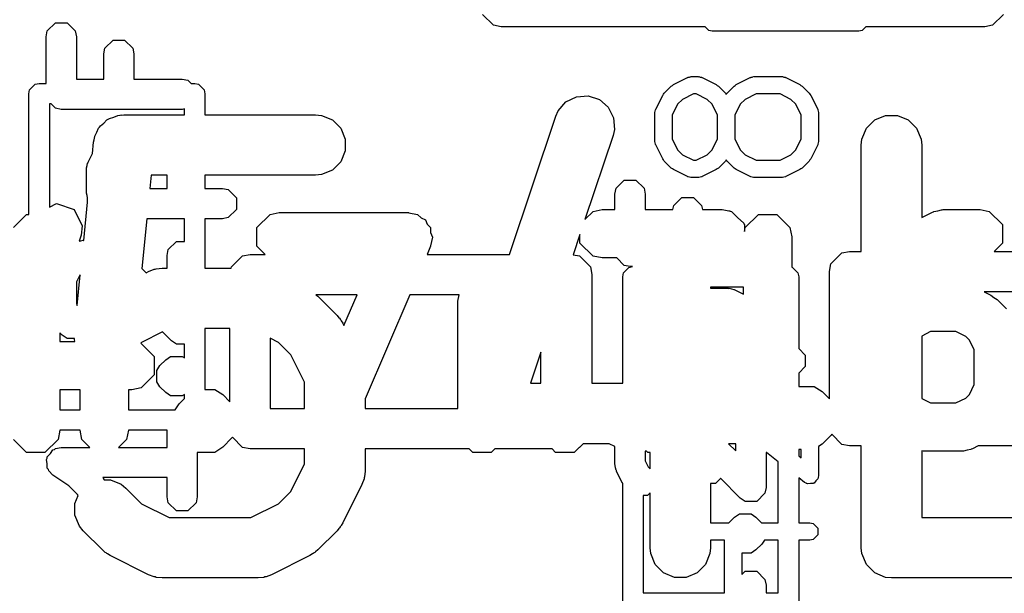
# Model space of a CAD drawing. Extents: x 95.1 to 121.9, y -82.3 to -63.1.
# Tile 27 of 35: x 106.1 to 108.6, y -70.6 to -69.1. Entities that reach past the tile are written whole.
import ezdxf

# ---------------------------------------------------------------- set-up
doc = ezdxf.new("R2010")
doc.units = 0
doc.layers.add('BLACK', color=7, linetype='CONTINUOUS')

msp = doc.modelspace()

# ---------------------------------------------------------------- linework, layer by layer
at = {"layer": 'BLACK', "linetype": 'CONTINUOUS'}
for p, q in [((107.305466, -69.146794), (107.278406, -69.119734)), ((108.570794, -69.119734), (108.543734, -69.146794)), ((106.198492, -69.160997), (106.218786, -69.140703)), ((106.218786, -69.140703), (106.247488, -69.140703)), ((106.247488, -69.140703), (106.267782, -69.160997)), ((107.3246, -69.1506), (107.305466, -69.146794)), ((107.830689, -69.1506), (107.3246, -69.1506)), ((107.839988, -69.159899), (107.830689, -69.1506)), ((108.229195, -69.1506), (108.219896, -69.159899)), ((108.5246, -69.1506), (108.229195, -69.1506)), ((108.543734, -69.146794), (108.5246, -69.1506)), ((106.195637, -69.175348), (106.198492, -69.160997)), ((106.195637, -69.29152), (106.195637, -69.175348)), ((106.267782, -69.160997), (106.270637, -69.175348)), ((106.270637, -69.175348), (106.270637, -69.280705)), ((107.8482, -69.161532), (107.839988, -69.159899)), ((108.211684, -69.161532), (107.8482, -69.161532)), ((108.219896, -69.159899), (108.211684, -69.161532)), ((106.341349, -69.203854), (106.361643, -69.18356)), ((106.361643, -69.18356), (106.390345, -69.18356)), ((106.390345, -69.18356), (106.410639, -69.203854)), ((106.338494, -69.218205), (106.341349, -69.203854)), ((106.338494, -69.280705), (106.338494, -69.218205)), ((106.410639, -69.203854), (106.413494, -69.218205)), ((106.413494, -69.218205), (106.413494, -69.280705)), ((107.788061, -69.276027), (107.791441, -69.275354)), ((107.791441, -69.275354), (107.794752, -69.274448)), ((107.794752, -69.274448), (107.795218, -69.274603)), ((107.795218, -69.274603), (107.796273, -69.274394)), ((107.796273, -69.274394), (107.813582, -69.274394)), ((107.813582, -69.274394), (107.814634, -69.274603)), ((107.814634, -69.274603), (107.815103, -69.274447)), ((107.815103, -69.274447), (107.818425, -69.275357)), ((107.818425, -69.275357), (107.821794, -69.276027)), ((107.94384, -69.276027), (107.94722, -69.275354)), ((107.94722, -69.275354), (107.950531, -69.274448)), ((107.950531, -69.274448), (107.950997, -69.274603)), ((107.950997, -69.274603), (107.952052, -69.274394)), ((107.952052, -69.274394), (108.021287, -69.274394)), ((108.021287, -69.274394), (108.022339, -69.274603)), ((108.022339, -69.274603), (108.022808, -69.274447)), ((108.022808, -69.274447), (108.02613, -69.275357)), ((108.02613, -69.275357), (108.029499, -69.276027)), ((106.154685, -69.3072), (106.168432, -69.293453)), ((106.168432, -69.293453), (106.178152, -69.29152)), ((106.178152, -69.29152), (106.195637, -69.29152)), ((106.270637, -69.280705), (106.338494, -69.280705)), ((106.413494, -69.280705), (106.533137, -69.280705)), ((106.533137, -69.280705), (106.547488, -69.28356)), ((106.547488, -69.28356), (106.555448, -69.29152)), ((106.555448, -69.29152), (106.564152, -69.29152)), ((106.564152, -69.29152), (106.573872, -69.293453)), ((106.573872, -69.293453), (106.587619, -69.3072)), ((107.729174, -69.315297), (107.746483, -69.297988)), ((107.746483, -69.297988), (107.749336, -69.296081)), ((107.749336, -69.296081), (107.752059, -69.293968)), ((107.752059, -69.293968), (107.786676, -69.27666)), ((107.786676, -69.27666), (107.787711, -69.276376)), ((107.787711, -69.276376), (107.788061, -69.276027)), ((107.821794, -69.276027), (107.822142, -69.276375)), ((107.822142, -69.276375), (107.823178, -69.276659)), ((107.823178, -69.276659), (107.857796, -69.293968)), ((107.857796, -69.293968), (107.860512, -69.296076)), ((107.860512, -69.296076), (107.863374, -69.297988)), ((107.863374, -69.297988), (107.880682, -69.315297)), ((107.884953, -69.315297), (107.902262, -69.297988)), ((107.902262, -69.297988), (107.905115, -69.296081)), ((107.905115, -69.296081), (107.907838, -69.293968)), ((107.907838, -69.293968), (107.942455, -69.27666)), ((107.942455, -69.27666), (107.94349, -69.276376)), ((107.94349, -69.276376), (107.94384, -69.276027)), ((108.029499, -69.276027), (108.029847, -69.276375)), ((108.029847, -69.276375), (108.030883, -69.276659)), ((108.030883, -69.276659), (108.065501, -69.293968)), ((108.065501, -69.293968), (108.068221, -69.296079)), ((108.068221, -69.296079), (108.071078, -69.297988)), ((108.071078, -69.297988), (108.088387, -69.315297)), ((106.152752, -69.31692), (106.154685, -69.3072)), ((106.152752, -69.616728), (106.152752, -69.31692)), ((106.587619, -69.3072), (106.589552, -69.31692)), ((106.589552, -69.31692), (106.589552, -69.369217)), ((107.484914, -69.337349), (107.511087, -69.324262)), ((107.511087, -69.324262), (107.540277, -69.322187)), ((107.540277, -69.322187), (107.568039, -69.331441)), ((107.707845, -69.35549), (107.725154, -69.320874)), ((107.725154, -69.320874), (107.727262, -69.318157)), ((107.727262, -69.318157), (107.729174, -69.315297)), ((107.801339, -69.31731), (107.774365, -69.330797)), ((107.808516, -69.31731), (107.801339, -69.31731)), ((107.835488, -69.330796), (107.808516, -69.31731)), ((107.880682, -69.315297), (107.882591, -69.318155)), ((107.882591, -69.318155), (107.882817, -69.318446)), ((107.882817, -69.318446), (107.883041, -69.318157)), ((107.883041, -69.318157), (107.884953, -69.315297)), ((107.957118, -69.31731), (107.930144, -69.330797)), ((108.016221, -69.31731), (107.957118, -69.31731)), ((108.043195, -69.330797), (108.016221, -69.31731)), ((108.088387, -69.315297), (108.090293, -69.31815)), ((108.090293, -69.31815), (108.092407, -69.320874)), ((108.092407, -69.320874), (108.109715, -69.355491)), ((106.203552, -69.34232), (106.203552, -69.598269)), ((106.208256, -69.34232), (106.203552, -69.34232)), ((106.218786, -69.35285), (106.208256, -69.34232)), ((107.46574, -69.359456), (107.484914, -69.337349)), ((107.568039, -69.331441), (107.590147, -69.350615)), ((107.761982, -69.34318), (107.748496, -69.370153)), ((107.774365, -69.330797), (107.761982, -69.34318)), ((107.847871, -69.343179), (107.835488, -69.330796)), ((107.861359, -69.370153), (107.847871, -69.343179)), ((107.917761, -69.34318), (107.904275, -69.370153)), ((107.930144, -69.330797), (107.917761, -69.34318)), ((108.055577, -69.343179), (108.043195, -69.330797)), ((108.069064, -69.370152), (108.055577, -69.343179)), ((106.233137, -69.355705), (106.218786, -69.35285)), ((106.533137, -69.355705), (106.233137, -69.355705)), ((106.363281, -69.374852), (106.373408, -69.370658)), ((106.373408, -69.370658), (106.379013, -69.370105)), ((106.379013, -69.370105), (106.3808, -69.369567)), ((106.3808, -69.369567), (106.382628, -69.369749)), ((106.382628, -69.369749), (106.38804, -69.369217)), ((106.38804, -69.369217), (106.538752, -69.369217)), ((106.538752, -69.354587), (106.533137, -69.355705)), ((106.538752, -69.369217), (106.538752, -69.354587)), ((106.589552, -69.369217), (106.86423, -69.369217)), ((106.86423, -69.369217), (106.878862, -69.370658)), ((106.878862, -69.370658), (106.905898, -69.381857)), ((107.345405, -69.715904), (107.459746, -69.372881)), ((107.459746, -69.372881), (107.46574, -69.359456)), ((107.590147, -69.350615), (107.603233, -69.376789)), ((107.70558, -69.365087), (107.705789, -69.364034)), ((107.70558, -69.434322), (107.70558, -69.365087)), ((107.705633, -69.363566), (107.706543, -69.360241)), ((107.705789, -69.364034), (107.705633, -69.363566)), ((107.706543, -69.360241), (107.707213, -69.356875)), ((107.707213, -69.356875), (107.70756, -69.356527)), ((107.70756, -69.356527), (107.707845, -69.35549)), ((107.748496, -69.370153), (107.748496, -69.429256)), ((107.861359, -69.429256), (107.861359, -69.370153)), ((107.904275, -69.370153), (107.904275, -69.429256)), ((108.069064, -69.429256), (108.069064, -69.370152)), ((108.109715, -69.355491), (108.109998, -69.356526)), ((108.109998, -69.356526), (108.110347, -69.356875)), ((108.110347, -69.356875), (108.111016, -69.360243)), ((108.111016, -69.360243), (108.111927, -69.363566)), ((108.111927, -69.363566), (108.11177, -69.364034)), ((108.11177, -69.364034), (108.11198, -69.365087)), ((108.11198, -69.365087), (108.11198, -69.434322)), ((108.251134, -69.381857), (108.27817, -69.370658)), ((108.27817, -69.370658), (108.307434, -69.370658)), ((108.307434, -69.370658), (108.33447, -69.381857)), ((106.328351, -69.399877), (106.330136, -69.396551)), ((106.330136, -69.396551), (106.338618, -69.38961)), ((106.338618, -69.38961), (106.346372, -69.381857)), ((106.346372, -69.381857), (106.34986, -69.380411)), ((106.34986, -69.380411), (106.352784, -69.37802)), ((106.352784, -69.37802), (106.363281, -69.374852)), ((106.905898, -69.381857), (106.92659, -69.402549)), ((107.603233, -69.376789), (107.605308, -69.405979)), ((108.230442, -69.402549), (108.251134, -69.381857)), ((108.33447, -69.381857), (108.355162, -69.402549)), ((106.316302, -69.422338), (106.321484, -69.412678)), ((106.321484, -69.412678), (106.32568, -69.402549)), ((106.32568, -69.402549), (106.328351, -69.399877)), ((106.92659, -69.402549), (106.937789, -69.429585)), ((107.602048, -69.420316), (107.532349, -69.629413)), ((107.605308, -69.405979), (107.602048, -69.420316)), ((108.219243, -69.429585), (108.230442, -69.402549)), ((108.355162, -69.402549), (108.366361, -69.429585)), ((106.310566, -69.465208), (106.313412, -69.436754)), ((106.313412, -69.436754), (106.314481, -69.431421)), ((106.314481, -69.429585), (106.315194, -69.427862)), ((106.314481, -69.431421), (106.314481, -69.429585)), ((106.315194, -69.427862), (106.316302, -69.422338)), ((106.937789, -69.429585), (106.937789, -69.458849)), ((107.705789, -69.435374), (107.70558, -69.434322)), ((107.705633, -69.435843), (107.705789, -69.435374)), ((107.706543, -69.439165), (107.705633, -69.435843)), ((107.707213, -69.442534), (107.706543, -69.439165)), ((107.707561, -69.442882), (107.707213, -69.442534)), ((107.707845, -69.443918), (107.707561, -69.442882)), ((107.725154, -69.478536), (107.707845, -69.443918)), ((107.748496, -69.429256), (107.761983, -69.45623)), ((107.847872, -69.45623), (107.861359, -69.429256)), ((107.904275, -69.429256), (107.917762, -69.45623)), ((108.055577, -69.45623), (108.069064, -69.429256)), ((108.109715, -69.443918), (108.092407, -69.478536)), ((108.109998, -69.442882), (108.109715, -69.443918)), ((108.110347, -69.442534), (108.109998, -69.442882)), ((108.111017, -69.439163), (108.110347, -69.442534)), ((108.111927, -69.435842), (108.111017, -69.439163)), ((108.11198, -69.434322), (108.11177, -69.435373)), ((108.11177, -69.435373), (108.111927, -69.435842)), ((108.217802, -69.444217), (108.219243, -69.429585)), ((108.217802, -69.708488), (108.217802, -69.444217)), ((108.366361, -69.429585), (108.367802, -69.444217)), ((108.367802, -69.444217), (108.367802, -69.624324)), ((106.299596, -69.487149), (106.310566, -69.465208)), ((106.937789, -69.458849), (106.92659, -69.485885)), ((107.761983, -69.45623), (107.774365, -69.468612)), ((107.774365, -69.468612), (107.801339, -69.482099)), ((107.808516, -69.482099), (107.835488, -69.468613)), ((107.835488, -69.468613), (107.847872, -69.45623)), ((107.917762, -69.45623), (107.930144, -69.468612)), ((107.930144, -69.468612), (107.957118, -69.482099)), ((108.016221, -69.482099), (108.043195, -69.468612)), ((108.043195, -69.468612), (108.055577, -69.45623)), ((106.297318, -69.495466), (106.298492, -69.489569)), ((106.298492, -69.489569), (106.299099, -69.488961)), ((106.299099, -69.488961), (106.299596, -69.487149)), ((106.92659, -69.485885), (106.905898, -69.506577)), ((107.727265, -69.481256), (107.725154, -69.478536)), ((107.729174, -69.484113), (107.727265, -69.481256)), ((107.746483, -69.501422), (107.729174, -69.484113)), ((107.801339, -69.482099), (107.808516, -69.482099)), ((107.880682, -69.484113), (107.863374, -69.501422)), ((107.882592, -69.481253), (107.880682, -69.484113)), ((107.882817, -69.480963), (107.882592, -69.481253)), ((107.883044, -69.481256), (107.882817, -69.480963)), ((107.884953, -69.484113), (107.883044, -69.481256)), ((107.902262, -69.501422), (107.884953, -69.484113)), ((107.957118, -69.482099), (108.016221, -69.482099)), ((108.088387, -69.484113), (108.071078, -69.501422)), ((108.090293, -69.481259), (108.088387, -69.484113)), ((108.092407, -69.478536), (108.090293, -69.481259)), ((106.295637, -69.50392), (106.296003, -69.502077)), ((106.295637, -69.561063), (106.295637, -69.50392)), ((106.295732, -69.501262), (106.297318, -69.495466)), ((106.296003, -69.502077), (106.295732, -69.501262)), ((106.455914, -69.519217), (106.452622, -69.552134)), ((106.495637, -69.519217), (106.455914, -69.519217)), ((106.495637, -69.552134), (106.495637, -69.519217)), ((106.86423, -69.519217), (106.589552, -69.519217)), ((106.589552, -69.519217), (106.589552, -69.552134)), ((106.878862, -69.517776), (106.86423, -69.519217)), ((106.905898, -69.506577), (106.878862, -69.517776)), ((107.749336, -69.503328), (107.746483, -69.501422)), ((107.75206, -69.505442), (107.749336, -69.503328)), ((107.786677, -69.52275), (107.75206, -69.505442)), ((107.857796, -69.505442), (107.823178, -69.52275)), ((107.860512, -69.503333), (107.857796, -69.505442)), ((107.863374, -69.501422), (107.860512, -69.503333)), ((107.905115, -69.503328), (107.902262, -69.501422)), ((107.907839, -69.505442), (107.905115, -69.503328)), ((107.942456, -69.52275), (107.907839, -69.505442)), ((108.065501, -69.505442), (108.030883, -69.52275)), ((108.068221, -69.50333), (108.065501, -69.505442)), ((108.071078, -69.501422), (108.068221, -69.50333)), ((107.60966, -69.551581), (107.629954, -69.531287)), ((107.629954, -69.531287), (107.658656, -69.531287)), ((107.658656, -69.531287), (107.67895, -69.551581)), ((107.787712, -69.523033), (107.786677, -69.52275)), ((107.788061, -69.523382), (107.787712, -69.523033)), ((107.791429, -69.524051), (107.788061, -69.523382)), ((107.794752, -69.524962), (107.791429, -69.524051)), ((107.79522, -69.524805), (107.794752, -69.524962)), ((107.796273, -69.525015), (107.79522, -69.524805)), ((107.813582, -69.525015), (107.796273, -69.525015)), ((107.814633, -69.524805), (107.813582, -69.525015)), ((107.815102, -69.524962), (107.814633, -69.524805)), ((107.818423, -69.524052), (107.815102, -69.524962)), ((107.821794, -69.523382), (107.818423, -69.524052)), ((107.822142, -69.523033), (107.821794, -69.523382)), ((107.823178, -69.52275), (107.822142, -69.523033)), ((107.943491, -69.523033), (107.942456, -69.52275)), ((107.94384, -69.523382), (107.943491, -69.523033)), ((107.947208, -69.524051), (107.94384, -69.523382)), ((107.950531, -69.524962), (107.947208, -69.524051)), ((107.950999, -69.524805), (107.950531, -69.524962)), ((107.952052, -69.525015), (107.950999, -69.524805)), ((108.021287, -69.525015), (107.952052, -69.525015)), ((108.022338, -69.524805), (108.021287, -69.525015)), ((108.022807, -69.524962), (108.022338, -69.524805)), ((108.026128, -69.524052), (108.022807, -69.524962)), ((108.029499, -69.523382), (108.026128, -69.524052)), ((108.029847, -69.523033), (108.029499, -69.523382)), ((108.030883, -69.52275), (108.029847, -69.523033)), ((106.296003, -69.562905), (106.295637, -69.561063)), ((106.295732, -69.563721), (106.296003, -69.562905)), ((106.297318, -69.569516), (106.295732, -69.563721)), ((106.452622, -69.552134), (106.495637, -69.552134)), ((106.589552, -69.552134), (106.633137, -69.552134)), ((106.633137, -69.552134), (106.647488, -69.554989)), ((106.647488, -69.554989), (106.667782, -69.575283)), ((107.606805, -69.565932), (107.60966, -69.551581)), ((107.606805, -69.604745), (107.606805, -69.565932)), ((107.67895, -69.551581), (107.681805, -69.565932)), ((107.681805, -69.565932), (107.681805, -69.604745)), ((106.203552, -69.598269), (106.221181, -69.589455)), ((106.221181, -69.589455), (106.264746, -69.603977)), ((106.288991, -69.680961), (106.298492, -69.585954)), ((106.298492, -69.575414), (106.297318, -69.569516)), ((106.298492, -69.585954), (106.298492, -69.575414)), ((106.667782, -69.575283), (106.667782, -69.603985)), ((107.752517, -69.594438), (107.772811, -69.574144)), ((107.772811, -69.574144), (107.801513, -69.574144)), ((107.801513, -69.574144), (107.821807, -69.594438)), ((106.114344, -69.6492), (106.146816, -69.616728)), ((106.146816, -69.616728), (106.152752, -69.616728)), ((106.264746, -69.603977), (106.285283, -69.645051)), ((106.667782, -69.603985), (106.647488, -69.624279)), ((106.718572, -69.6492), (106.751044, -69.616728)), ((106.751044, -69.616728), (106.774005, -69.612161)), ((106.774005, -69.612161), (107.094005, -69.612161)), ((107.094005, -69.612161), (107.094501, -69.612259)), ((107.094501, -69.612259), (107.094736, -69.612166)), ((107.094736, -69.612166), (107.095347, -69.612427)), ((107.095347, -69.612427), (107.116966, -69.616728)), ((107.116966, -69.616728), (107.125654, -69.625416)), ((107.532349, -69.629413), (107.55245, -69.609312)), ((107.55245, -69.609312), (107.575411, -69.604745)), ((107.575411, -69.604745), (107.606805, -69.604745)), ((107.681805, -69.604745), (107.750467, -69.604745)), ((107.750467, -69.604745), (107.752517, -69.594438)), ((107.821807, -69.594438), (107.823857, -69.604745)), ((107.823857, -69.604745), (107.872554, -69.604745)), ((107.872554, -69.604745), (107.889286, -69.608073)), ((107.889286, -69.608073), (107.891777, -69.607907)), ((107.891777, -69.607907), (107.892755, -69.608763)), ((107.892755, -69.608763), (107.895515, -69.609312)), ((107.895515, -69.609312), (107.910441, -69.624238)), ((107.930001, -69.6492), (107.962473, -69.616728)), ((107.962473, -69.616728), (108.008395, -69.616728)), ((108.008395, -69.616728), (108.040867, -69.6492)), ((108.367802, -69.624324), (108.394292, -69.611079)), ((108.394292, -69.611079), (108.39719, -69.610285)), ((108.39719, -69.610285), (108.398164, -69.609312)), ((108.398164, -69.609312), (108.407596, -69.607435)), ((108.407596, -69.607435), (108.416872, -69.604896)), ((108.416872, -69.604896), (108.418177, -69.605331)), ((108.418177, -69.605331), (108.421125, -69.604745)), ((108.421125, -69.604745), (108.512554, -69.604745)), ((108.512554, -69.604745), (108.535515, -69.609312)), ((108.535515, -69.609312), (108.567987, -69.641784)), ((106.445122, -69.627134), (106.432782, -69.75053)), ((106.538752, -69.627134), (106.445122, -69.627134)), ((106.538752, -69.68356), (106.538752, -69.627134)), ((106.633137, -69.627134), (106.589552, -69.627134)), ((106.589552, -69.627134), (106.589552, -69.750169)), ((106.647488, -69.624279), (106.633137, -69.627134)), ((107.125654, -69.625416), (107.136945, -69.630255)), ((107.136945, -69.630255), (107.141246, -69.641008)), ((107.141246, -69.641008), (107.149438, -69.6492)), ((107.910441, -69.624238), (107.926337, -69.638147)), ((107.926337, -69.638147), (107.926478, -69.640275)), ((107.926478, -69.640275), (107.927987, -69.641784)), ((107.927987, -69.641784), (107.927987, -69.659325)), ((108.567987, -69.641784), (108.567987, -69.687706)), ((106.285283, -69.645051), (106.282355, -69.668278)), ((106.718572, -69.695122), (106.718572, -69.6492)), ((107.149438, -69.6492), (107.149438, -69.661486)), ((107.149438, -69.661486), (107.154001, -69.672893)), ((107.927987, -69.659325), (107.930001, -69.6492)), ((108.040867, -69.6492), (108.045434, -69.672161)), ((106.282355, -69.668278), (106.277355, -69.683276)), ((106.277355, -69.683276), (106.281818, -69.682388)), ((106.281818, -69.682388), (106.287622, -69.680799)), ((106.287622, -69.680799), (106.288438, -69.681071)), ((106.288438, -69.681071), (106.288991, -69.680961)), ((106.498492, -69.703854), (106.518786, -69.68356)), ((106.518786, -69.68356), (106.538752, -69.68356)), ((107.154001, -69.672893), (107.149438, -69.694454)), ((107.519978, -69.666526), (107.503282, -69.716612)), ((107.519978, -69.687706), (107.519978, -69.666526)), ((107.55245, -69.720178), (107.519978, -69.687706)), ((108.045434, -69.672161), (108.045434, -69.747717)), ((108.567987, -69.687706), (108.547205, -69.708488)), ((106.495637, -69.718205), (106.498492, -69.703854)), ((106.739354, -69.715904), (106.718572, -69.695122)), ((107.149154, -69.695796), (107.140536, -69.715904)), ((107.149258, -69.695301), (107.149154, -69.695796)), ((107.149438, -69.695122), (107.149258, -69.695301)), ((107.149438, -69.694454), (107.149438, -69.695122)), ((108.142646, -69.739354), (108.169706, -69.712294)), ((108.169706, -69.712294), (108.18884, -69.708488)), ((108.18884, -69.708488), (108.217802, -69.708488)), ((108.547205, -69.708488), (108.984317, -69.708488)), ((106.495637, -69.750169), (106.495637, -69.718205)), ((106.655526, -69.74677), (106.682586, -69.71971)), ((106.682586, -69.71971), (106.70172, -69.715904)), ((106.70172, -69.715904), (106.739354, -69.715904)), ((107.140536, -69.715904), (107.345405, -69.715904)), ((107.503282, -69.716612), (107.518854, -69.71971)), ((107.518854, -69.71971), (107.545914, -69.74677)), ((107.575411, -69.724745), (107.55245, -69.720178)), ((107.611265, -69.724745), (107.575411, -69.724745)), ((107.629954, -69.743434), (107.611265, -69.724745)), ((108.13884, -69.758488), (108.142646, -69.739354)), ((106.432782, -69.75053), (106.443471, -69.761219)), ((106.443471, -69.761219), (106.449737, -69.758087)), ((106.449737, -69.758087), (106.463468, -69.752832)), ((106.463468, -69.752832), (106.466157, -69.75264)), ((106.466157, -69.75264), (106.468646, -69.75161)), ((106.468646, -69.75161), (106.483278, -69.750169)), ((106.483278, -69.750169), (106.495637, -69.750169)), ((106.589552, -69.750169), (106.65485, -69.750169)), ((106.65485, -69.750169), (106.655526, -69.74677)), ((107.545914, -69.74677), (107.54972, -69.765904)), ((107.62592, -69.771504), (107.627853, -69.761784)), ((107.627853, -69.761784), (107.6416, -69.748037)), ((107.644305, -69.746289), (107.629954, -69.743434)), ((107.6416, -69.748037), (107.65039, -69.746289)), ((107.65039, -69.746289), (107.644305, -69.746289)), ((108.045434, -69.747717), (108.04704, -69.748037)), ((108.04704, -69.748037), (108.060787, -69.761784)), ((108.060787, -69.761784), (108.06272, -69.771504)), ((108.13884, -70.07475), (108.13884, -69.758488)), ((106.278242, -69.768991), (106.270637, -69.784201)), ((106.270637, -69.784201), (106.270637, -69.837923)), ((106.272852, -69.842353), (106.280404, -69.766828)), ((106.280404, -69.766828), (106.278242, -69.768991)), ((107.54972, -69.765904), (107.54972, -70.035883)), ((107.62592, -70.035883), (107.62592, -69.771504)), ((108.06272, -69.771504), (108.06272, -69.949637)), ((107.843992, -69.796904), (107.843992, -69.799861)), ((107.925434, -69.796904), (107.843992, -69.796904)), ((107.843992, -69.799861), (107.887162, -69.799861)), ((107.887162, -69.799861), (107.889004, -69.800227)), ((107.889004, -69.800227), (107.88982, -69.799956)), ((107.88982, -69.799956), (107.895615, -69.801542)), ((107.895615, -69.801542), (107.901513, -69.802716)), ((107.901513, -69.802716), (107.90212, -69.803323)), ((107.90212, -69.803323), (107.903933, -69.80382)), ((107.903933, -69.80382), (107.925434, -69.81457)), ((107.925434, -69.81457), (107.925434, -69.796904)), ((108.522776, -69.808488), (108.539387, -69.816793)), ((108.707216, -69.808488), (108.522776, -69.808488)), ((106.864952, -69.815904), (106.869644, -69.819755)), ((106.967122, -69.815904), (106.864952, -69.815904)), ((106.869644, -69.819755), (106.917263, -69.867374)), ((106.934218, -69.892679), (106.967122, -69.815904)), ((107.097679, -69.815904), (106.986849, -70.074508)), ((107.220096, -69.815904), (107.097679, -69.815904)), ((107.216862, -69.832161), (107.220096, -69.815904)), ((107.216862, -70.098904), (107.216862, -69.832161)), ((108.539387, -69.816793), (108.546992, -69.822695)), ((108.546992, -69.822695), (108.55498, -69.828033)), ((108.55498, -69.828033), (108.577838, -69.85089)), ((106.270637, -69.837923), (106.272852, -69.842353)), ((106.917263, -69.867374), (106.921981, -69.873123)), ((106.921981, -69.873123), (106.92348, -69.874423)), ((106.92348, -69.874423), (106.924901, -69.876682)), ((106.924901, -69.876682), (106.92659, -69.878739)), ((106.92659, -69.878739), (106.927347, -69.880566)), ((106.927347, -69.880566), (106.931312, -69.886866)), ((106.484563, -69.908378), (106.432467, -69.934427)), ((106.506621, -69.930436), (106.484563, -69.908378)), ((106.65172, -69.900169), (106.589552, -69.900169)), ((106.589552, -69.900169), (106.589552, -70.051013)), ((106.65172, -70.082166), (106.65172, -69.900169)), ((106.931312, -69.886866), (106.934218, -69.892679)), ((108.389575, -69.907602), (108.367802, -69.918487)), ((108.452675, -69.907602), (108.389575, -69.907602)), ((108.477013, -69.91977), (108.452675, -69.907602)), ((106.235192, -69.91615), (106.229777, -69.910735)), ((106.229777, -69.910735), (106.229777, -69.932161)), ((106.229777, -69.932161), (106.266862, -69.932161)), ((106.247359, -69.924279), (106.235192, -69.91615)), ((106.265776, -69.924279), (106.247359, -69.924279)), ((106.265771, -69.927647), (106.265776, -69.924279)), ((106.266862, -69.931262), (106.265771, -69.927647)), ((106.266862, -69.932161), (106.266862, -69.931262)), ((106.432467, -69.934427), (106.430346, -69.936547)), ((106.518787, -69.938565), (106.506621, -69.930436)), ((106.772184, -69.934427), (106.75172, -69.924195)), ((106.75172, -69.924195), (106.75172, -70.098904)), ((106.802591, -69.964834), (106.772184, -69.934427)), ((108.367802, -69.918487), (108.367802, -70.073858)), ((108.486098, -69.928856), (108.477013, -69.91977)), ((108.498268, -69.953195), (108.486098, -69.928856)), ((106.430346, -69.936547), (106.431252, -69.936728)), ((106.431252, -69.936728), (106.463724, -69.9692)), ((106.538752, -69.938565), (106.518787, -69.938565)), ((106.538752, -69.972981), (106.538752, -69.938565)), ((107.422577, -69.958729), (107.396859, -70.035883)), ((107.422577, -70.035883), (107.422577, -69.958729)), ((108.06272, -69.949637), (108.07895, -69.965867)), ((108.498268, -70.039151), (108.498268, -69.953195)), ((106.463724, -69.9692), (106.463724, -70.015122)), ((106.478049, -69.991688), (106.492335, -69.977403)), ((106.492335, -69.977403), (106.504502, -69.969274)), ((106.504502, -69.969274), (106.504503, -69.969273)), ((106.504503, -69.969273), (106.533203, -69.969274)), ((106.533203, -69.969274), (106.538752, -69.972981)), ((106.836849, -70.03335), (106.802591, -69.964834)), ((108.07895, -69.965867), (108.07895, -69.994569)), ((106.469921, -70.003854), (106.469923, -70.003851)), ((106.469921, -70.032556), (106.469921, -70.003854)), ((106.469923, -70.003851), (106.478049, -69.991688)), ((108.07895, -69.994569), (108.06272, -70.010799)), ((106.463724, -70.015122), (106.431252, -70.047594)), ((106.469923, -70.032558), (106.469921, -70.032556)), ((106.478049, -70.044722), (106.469923, -70.032558)), ((108.06272, -70.010799), (108.06272, -70.043597)), ((106.27972, -70.052161), (106.229777, -70.052161)), ((106.229777, -70.052161), (106.229777, -70.10152)), ((106.27972, -70.10152), (106.27972, -70.052161)), ((106.408291, -70.052161), (106.39972, -70.052161)), ((106.39972, -70.052161), (106.39972, -70.10152)), ((106.431252, -70.047594), (106.408291, -70.052161)), ((106.492335, -70.059007), (106.478049, -70.044722)), ((106.589552, -70.051013), (106.614109, -70.051013)), ((106.614109, -70.051013), (106.61411, -70.051014)), ((106.61411, -70.051014), (106.633575, -70.064021)), ((106.836849, -70.098904), (106.836849, -70.03335)), ((107.396859, -70.035883), (107.422577, -70.035883)), ((107.54972, -70.035883), (107.62592, -70.035883)), ((108.06272, -70.043597), (108.101229, -70.043597)), ((108.101229, -70.043597), (108.10123, -70.043598)), ((108.10123, -70.043598), (108.120695, -70.056605)), ((108.120695, -70.056605), (108.13884, -70.07475)), ((108.486098, -70.06349), (108.498268, -70.039151)), ((106.504502, -70.067136), (106.492335, -70.059007)), ((106.504503, -70.067137), (106.504502, -70.067136)), ((106.533203, -70.067136), (106.504503, -70.067137)), ((106.525864, -70.086879), (106.538752, -70.073989)), ((106.538752, -70.063428), (106.533203, -70.067136)), ((106.538752, -70.073989), (106.538752, -70.063428)), ((106.633575, -70.064021), (106.65172, -70.082166)), ((106.986849, -70.074508), (106.986849, -70.098904)), ((108.367802, -70.073858), (108.389575, -70.084745)), ((108.452675, -70.084745), (108.477012, -70.072576)), ((108.477012, -70.072576), (108.486098, -70.06349)), ((106.229777, -70.10152), (106.27972, -70.10152)), ((106.39972, -70.10152), (106.516081, -70.10152)), ((106.516081, -70.10152), (106.525864, -70.086879)), ((106.75172, -70.098904), (106.836849, -70.098904)), ((106.986849, -70.098904), (107.216862, -70.098904)), ((108.389575, -70.084745), (108.452675, -70.084745)), ((106.229745, -70.15232), (106.22521, -70.175122)), ((106.279752, -70.15232), (106.229745, -70.15232)), ((106.284287, -70.175122), (106.279752, -70.15232)), ((106.399688, -70.15232), (106.395153, -70.175122)), ((106.495637, -70.15232), (106.399688, -70.15232)), ((106.495637, -70.19499), (106.495637, -70.15232)), ((106.146816, -70.207594), (106.114344, -70.175122)), ((106.22521, -70.175122), (106.192738, -70.207594)), ((106.304155, -70.19499), (106.284287, -70.175122)), ((106.395153, -70.175122), (106.375285, -70.19499)), ((106.656432, -70.17173), (106.633574, -70.194587)), ((106.657547, -70.170059), (106.656432, -70.17173)), ((106.682586, -70.195098), (106.657547, -70.170059)), ((108.143552, -70.164314), (108.120694, -70.187171)), ((108.144667, -70.162643), (108.143552, -70.164314)), ((108.169706, -70.187682), (108.144667, -70.162643)), ((106.206213, -70.210417), (106.212271, -70.201331)), ((106.212271, -70.201331), (106.216057, -70.200573)), ((106.216057, -70.200573), (106.218786, -70.197845)), ((106.218786, -70.197845), (106.233137, -70.19499)), ((106.233137, -70.19499), (106.304155, -70.19499)), ((106.375285, -70.19499), (106.495637, -70.19499)), ((106.633574, -70.194587), (106.614109, -70.207594)), ((106.70172, -70.198904), (106.682586, -70.195098)), ((106.836849, -70.198904), (106.70172, -70.198904)), ((106.836849, -70.236035), (106.836849, -70.198904)), ((107.245211, -70.198904), (106.986849, -70.198904)), ((106.986849, -70.198904), (106.986849, -70.25374)), ((107.253901, -70.207594), (107.245211, -70.198904)), ((107.308513, -70.198904), (107.299823, -70.207594)), ((107.450926, -70.198904), (107.308513, -70.198904)), ((107.459616, -70.207594), (107.450926, -70.198904)), ((107.51783, -70.195301), (107.505538, -70.207594)), ((107.518854, -70.195098), (107.51783, -70.195301)), ((107.528069, -70.185883), (107.518854, -70.195098)), ((107.592093, -70.185883), (107.528069, -70.185883)), ((107.606805, -70.193239), (107.592093, -70.185883)), ((107.606805, -70.237361), (107.606805, -70.193239)), ((107.888719, -70.185883), (107.906805, -70.203969)), ((107.906805, -70.185883), (107.888719, -70.185883)), ((107.906805, -70.203969), (107.906805, -70.185883)), ((108.06272, -70.200178), (108.06272, -70.216008)), ((108.069064, -70.200178), (108.06272, -70.200178)), ((108.069064, -70.220993), (108.069064, -70.200178)), ((108.120694, -70.187171), (108.11198, -70.192993)), ((108.11198, -70.192993), (108.11198, -70.265143)), ((108.18884, -70.191488), (108.169706, -70.187682)), ((108.217802, -70.191488), (108.18884, -70.191488)), ((108.217802, -70.444217), (108.217802, -70.191488)), ((108.371158, -70.204594), (108.367802, -70.203674)), ((108.367802, -70.203674), (108.367802, -70.369217)), ((108.480365, -70.202054), (108.471092, -70.204594)), ((108.4898, -70.200178), (108.480365, -70.202054)), ((108.490773, -70.199204), (108.4898, -70.200178)), ((108.493671, -70.198411), (108.490773, -70.199204)), ((108.507518, -70.191488), (108.493671, -70.198411)), ((108.732331, -70.191488), (108.507518, -70.191488)), ((106.192738, -70.207594), (106.146816, -70.207594)), ((106.19635, -70.225213), (106.198492, -70.221999)), ((106.198492, -70.235924), (106.19635, -70.225213)), ((106.198492, -70.218139), (106.206213, -70.210417)), ((106.198492, -70.221999), (106.198492, -70.218139)), ((106.614109, -70.207594), (106.570637, -70.207594)), ((106.570637, -70.207594), (106.570637, -70.318205)), ((107.299823, -70.207594), (107.253901, -70.207594)), ((107.505538, -70.207594), (107.459616, -70.207594)), ((107.681805, -70.204745), (107.681805, -70.228507)), ((107.685338, -70.204745), (107.681805, -70.204745)), ((107.688187, -70.207594), (107.685338, -70.204745)), ((107.693992, -70.207594), (107.688187, -70.207594)), ((107.693992, -70.248299), (107.693992, -70.207594)), ((107.981805, -70.207594), (107.981805, -70.294503)), ((107.982546, -70.207594), (107.981805, -70.207594)), ((108.01192, -70.230673), (107.982546, -70.207594)), ((108.06272, -70.216008), (108.069064, -70.220993)), ((108.372463, -70.204158), (108.371158, -70.204594)), ((108.375411, -70.204745), (108.372463, -70.204158)), ((108.466839, -70.204745), (108.375411, -70.204745)), ((108.469786, -70.204158), (108.466839, -70.204745)), ((108.471092, -70.204594), (108.469786, -70.204158)), ((106.198492, -70.246841), (106.198492, -70.235924)), ((106.20122, -70.249569), (106.198492, -70.246841)), ((106.201978, -70.253356), (106.20122, -70.249569)), ((106.80259, -70.304551), (106.836849, -70.236035)), ((107.607171, -70.239203), (107.606805, -70.237361)), ((107.6069, -70.240019), (107.607171, -70.239203)), ((107.608486, -70.245814), (107.6069, -70.240019)), ((107.60966, -70.251712), (107.608486, -70.245814)), ((107.610267, -70.252319), (107.60966, -70.251712)), ((107.610764, -70.254132), (107.610267, -70.252319)), ((107.681805, -70.228507), (107.68941, -70.243717)), ((107.68941, -70.243717), (107.693992, -70.248299)), ((108.01192, -70.382156), (108.01192, -70.230673)), ((106.212335, -70.263692), (106.201978, -70.253356)), ((106.252105, -70.290206), (106.212335, -70.263692)), ((106.495637, -70.26999), (106.335878, -70.26999)), ((106.335878, -70.26999), (106.338107, -70.272862)), ((106.338107, -70.272862), (106.339385, -70.275419)), ((106.339385, -70.275419), (106.355053, -70.275419)), ((106.355053, -70.275419), (106.382089, -70.286618)), ((106.495637, -70.318205), (106.495637, -70.26999)), ((106.984186, -70.27355), (106.978931, -70.287281)), ((106.984377, -70.27086), (106.984186, -70.27355)), ((106.985408, -70.268372), (106.984377, -70.27086)), ((106.986849, -70.25374), (106.985408, -70.268372)), ((107.62505, -70.282703), (107.610764, -70.254132)), ((107.868025, -70.273355), (107.856412, -70.284968)), ((107.868373, -70.271604), (107.868025, -70.273355)), ((107.917789, -70.32102), (107.868373, -70.271604)), ((108.077265, -70.282016), (108.06272, -70.270587)), ((108.06272, -70.270587), (108.06272, -70.382156)), ((108.110347, -70.273355), (108.105377, -70.278324)), ((108.110707, -70.271539), (108.110347, -70.273355)), ((108.111184, -70.270934), (108.110707, -70.271539)), ((108.11198, -70.265143), (108.11105, -70.269818)), ((108.11105, -70.269818), (108.111184, -70.270934)), ((106.273746, -70.311846), (106.252105, -70.290206)), ((106.382089, -70.286618), (106.393455, -70.295946)), ((106.393455, -70.295946), (106.432467, -70.334959)), ((106.978931, -70.287281), (106.931312, -70.382519)), ((107.62592, -70.283824), (107.62505, -70.282703)), ((107.62592, -70.581504), (107.62592, -70.283824)), ((107.856412, -70.284968), (107.843992, -70.284968)), ((107.843992, -70.284968), (107.843992, -70.382156)), ((107.981805, -70.294503), (107.978951, -70.308848)), ((108.081514, -70.284172), (108.077265, -70.282016)), ((108.08231, -70.284968), (108.081514, -70.284172)), ((108.083082, -70.284968), (108.08231, -70.284968)), ((108.084731, -70.285805), (108.083082, -70.284968)), ((108.091709, -70.284968), (108.084731, -70.285805)), ((108.098734, -70.284968), (108.091709, -70.284968)), ((108.099691, -70.28401), (108.098734, -70.284968)), ((108.101037, -70.283849), (108.099691, -70.28401)), ((108.105377, -70.278324), (108.101037, -70.283849)), ((106.266862, -70.334346), (106.275078, -70.31451)), ((106.275078, -70.31451), (106.273746, -70.311846)), ((106.498492, -70.332556), (106.495637, -70.318205)), ((106.570637, -70.318205), (106.567782, -70.332556)), ((106.772183, -70.334959), (106.80259, -70.304551)), ((107.687227, -70.314863), (107.67672, -70.314863)), ((107.67672, -70.314863), (107.67672, -70.556104)), ((107.693992, -70.308098), (107.687227, -70.314863)), ((107.693992, -70.444217), (107.693992, -70.308098)), ((107.929955, -70.329149), (107.917789, -70.32102)), ((107.978951, -70.308853), (107.958655, -70.329149)), ((107.978951, -70.308848), (107.978951, -70.308853)), ((106.266862, -70.363609), (106.266862, -70.334346)), ((106.432467, -70.334959), (106.500983, -70.369217)), ((106.518786, -70.35285), (106.498492, -70.332556)), ((106.567782, -70.332556), (106.547488, -70.35285)), ((106.703668, -70.369217), (106.772183, -70.334959)), ((107.958655, -70.329149), (107.929955, -70.329149)), ((106.27806, -70.390645), (106.266862, -70.363609)), ((106.500983, -70.369217), (106.703668, -70.369217)), ((106.547488, -70.35285), (106.518786, -70.35285)), ((107.889333, -70.382156), (107.903503, -70.367987)), ((107.903503, -70.367987), (107.91567, -70.359858)), ((107.91567, -70.359858), (107.915671, -70.359857)), ((107.915671, -70.359857), (107.944371, -70.359858)), ((107.944371, -70.359858), (107.956537, -70.367987)), ((107.956537, -70.367987), (107.970705, -70.382156)), ((108.367802, -70.369217), (108.768992, -70.369217)), ((106.287387, -70.40201), (106.27806, -70.390645)), ((106.921981, -70.396261), (106.917263, -70.402011)), ((106.92348, -70.394962), (106.921981, -70.396261)), ((106.924901, -70.392703), (106.92348, -70.394962)), ((106.926591, -70.390645), (106.924901, -70.392703)), ((106.927348, -70.388815), (106.926591, -70.390645)), ((106.931312, -70.382519), (106.927348, -70.388815)), ((107.843992, -70.382156), (107.889333, -70.382156)), ((107.970705, -70.382156), (108.01192, -70.382156)), ((108.06272, -70.382156), (108.090522, -70.382156)), ((108.090522, -70.382156), (108.098734, -70.383789)), ((108.098734, -70.383789), (108.110347, -70.395402)), ((108.110347, -70.395402), (108.110347, -70.411826)), ((106.335006, -70.44963), (106.287387, -70.40201)), ((106.917263, -70.402011), (106.869645, -70.44963)), ((108.098734, -70.423439), (108.090522, -70.425072)), ((108.110347, -70.411826), (108.098734, -70.423439)), ((107.695433, -70.458849), (107.693992, -70.444217)), ((107.843992, -70.444217), (107.842551, -70.458849)), ((107.878668, -70.425072), (107.843992, -70.425072)), ((107.843992, -70.425072), (107.843992, -70.444217)), ((107.878668, -70.556104), (107.878668, -70.425072)), ((107.970823, -70.435304), (107.956537, -70.449591)), ((107.977659, -70.425072), (107.970823, -70.435304)), ((108.01192, -70.425072), (107.977659, -70.425072)), ((108.01192, -70.556104), (108.01192, -70.425072)), ((108.090522, -70.425072), (108.06272, -70.425072)), ((108.06272, -70.425072), (108.06272, -70.581504)), ((108.219243, -70.458849), (108.217802, -70.444217)), ((106.340755, -70.454348), (106.335006, -70.44963)), ((106.342056, -70.455848), (106.340755, -70.454348)), ((106.344315, -70.45727), (106.342056, -70.455848)), ((106.346372, -70.458958), (106.344315, -70.45727)), ((106.348199, -70.459715), (106.346372, -70.458958)), ((106.354499, -70.46368), (106.348199, -70.459715)), ((106.449737, -70.511299), (106.354499, -70.46368)), ((106.850152, -70.46368), (106.754914, -70.511299)), ((106.856451, -70.459715), (106.850152, -70.46368)), ((106.858279, -70.458958), (106.856451, -70.459715)), ((106.860335, -70.45727), (106.858279, -70.458958)), ((106.862595, -70.455848), (106.860335, -70.45727)), ((106.863895, -70.454348), (106.862595, -70.455848)), ((106.869645, -70.44963), (106.863895, -70.454348)), ((107.706632, -70.485885), (107.695433, -70.458849)), ((107.842551, -70.458849), (107.831352, -70.485885)), ((107.944371, -70.45772), (107.921584, -70.45772)), ((107.921584, -70.45772), (107.921584, -70.511085)), ((107.956537, -70.449591), (107.944371, -70.45772)), ((108.230442, -70.485885), (108.219243, -70.458849)), ((107.727324, -70.506577), (107.706632, -70.485885)), ((107.831352, -70.485885), (107.81066, -70.506577)), ((108.251134, -70.506577), (108.230442, -70.485885)), ((106.463468, -70.516554), (106.449737, -70.511299)), ((106.466157, -70.516745), (106.463468, -70.516554)), ((106.468646, -70.517776), (106.466157, -70.516745)), ((106.483278, -70.519217), (106.468646, -70.517776)), ((106.721373, -70.519217), (106.483278, -70.519217)), ((106.736005, -70.517776), (106.721373, -70.519217)), ((106.738494, -70.516744), (106.736005, -70.517776)), ((106.741182, -70.516554), (106.738494, -70.516744)), ((106.754914, -70.511299), (106.741182, -70.516554)), ((107.75436, -70.517776), (107.727324, -70.506577)), ((107.783624, -70.517776), (107.75436, -70.517776)), ((107.81066, -70.506577), (107.783624, -70.517776)), ((107.921584, -70.511085), (107.929954, -70.502715)), ((107.929954, -70.502715), (107.958656, -70.502715)), ((107.958656, -70.502715), (107.97895, -70.523009)), ((108.27817, -70.517776), (108.251134, -70.506577)), ((108.292802, -70.519217), (108.27817, -70.517776)), ((108.768992, -70.519217), (108.292802, -70.519217)), ((107.97895, -70.523009), (107.981805, -70.53736)), ((107.981805, -70.53736), (107.981805, -70.556104)), ((107.67672, -70.556104), (107.878668, -70.556104)), ((107.981805, -70.556104), (108.01192, -70.556104))]:
    msp.add_line(p, q, dxfattribs=at)

doc.saveas('drawing.dxf')
